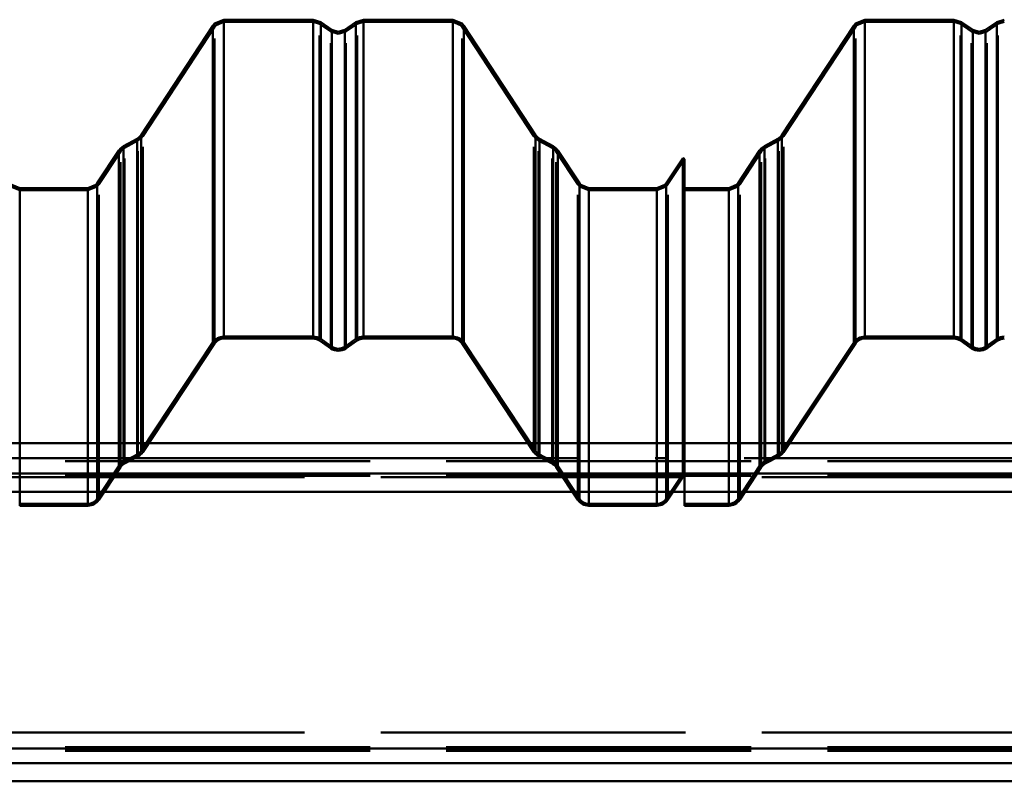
# Paper-space layout 'Layout1' of a CAD drawing. Extents: x -2 to 1033, y -36 to 596.
# Tile 11 of 256: x 91 to 100, y 236 to 243. Entities that reach past the tile are written whole.
import ezdxf

# ---------------------------------------------------------------- set-up
doc = ezdxf.new("R2010")
doc.units = 0
doc.linetypes.add('ACAD_ISO02W100', pattern=[15, 12, -3])
doc.linetypes.add('ACAD_ISO04W100', pattern=[30.5, 24, -3, 0.5, -3])
doc.layers.add('SS_PLECHY', color=7, linetype='CONTINUOUS', lineweight=50, true_color=0xb47846)
doc.layers.add('SS_VAZNICE', color=123, linetype='CONTINUOUS', lineweight=50)

psp = doc.layouts.get("Layout1")

# ---------------------------------------------------------------- linework, layer by layer
at = {"layer": 'SS_PLECHY', "color": 5, "linetype": 'Continuous', "ltscale": 0.25}
for p, q in [((92.5885, 243.247), (91.8817, 242.1714)), ((92.605, 243.2674), (92.5885, 243.247)), ((92.5885, 243.247), (92.5885, 240.1311)), ((92.697, 243.3057), (92.605, 243.2674)), ((93.5749, 243.3057), (92.697, 243.3057)), ((92.697, 243.3057), (92.697, 240.1892)), ((93.6489, 243.2824), (93.5749, 243.3057)), ((93.5749, 243.3057), (93.5749, 240.1892)), ((93.7597, 243.2053), (93.6489, 243.2824)), ((93.6489, 243.2824), (93.6489, 240.1662)), ((93.9959, 243.2824), (93.885, 243.2053)), ((94.0699, 243.3057), (93.9959, 243.2824)), ((93.9959, 243.2824), (93.9959, 240.1662)), ((94.9478, 243.3057), (94.0699, 243.3057)), ((94.0699, 243.3057), (94.0699, 240.1892)), ((95.0397, 243.2674), (94.9478, 243.3057)), ((94.9478, 243.3057), (94.9478, 240.1892)), ((95.0563, 243.247), (95.0397, 243.2674)), ((95.763, 242.1714), (95.0563, 243.247)), ((95.0563, 243.247), (95.0563, 240.1311)), ((98.8928, 243.247), (98.186, 242.1714)), ((98.9094, 243.2674), (98.8928, 243.247)), ((98.8928, 243.247), (98.8928, 240.1311)), ((99.0013, 243.3057), (98.9094, 243.2674)), ((99.8792, 243.3057), (99.0013, 243.3057)), ((99.0013, 243.3057), (99.0013, 240.1892)), ((99.9532, 243.2824), (99.8792, 243.3057)), ((99.8792, 243.3057), (99.8792, 240.1892)), ((100.0641, 243.2053), (99.9532, 243.2824)), ((99.9532, 243.2824), (99.9532, 240.1662)), ((100.3002, 243.2824), (100.1893, 243.2053)), ((100.3742, 243.3057), (100.3002, 243.2824)), ((100.3002, 243.2824), (100.3002, 240.1662)), ((93.8224, 243.1857), (93.7597, 243.2053)), ((93.7597, 243.2053), (93.7597, 240.0897)), ((93.885, 243.2053), (93.8224, 243.1857)), ((93.885, 243.2053), (93.885, 240.0897)), ((100.1267, 243.1857), (100.0641, 243.2053)), ((100.0641, 243.2053), (100.0641, 240.0897)), ((100.1893, 243.2053), (100.1267, 243.1857)), ((100.1893, 243.2053), (100.1893, 240.0897)), ((91.8817, 242.1714), (91.8677, 242.1542)), ((91.8817, 242.1714), (91.8817, 239.0649)), ((95.7771, 242.1542), (95.763, 242.1714)), ((95.763, 242.1714), (95.763, 239.0649)), ((98.186, 242.1714), (98.172, 242.1542)), ((98.186, 242.1714), (98.186, 239.0649)), ((91.7093, 242.0633), (91.6789, 242.0407)), ((91.842, 242.135), (91.7093, 242.0633)), ((91.7093, 242.0633), (91.7093, 238.9578)), ((91.8677, 242.1542), (91.842, 242.135)), ((91.842, 242.135), (91.842, 239.0288)), ((95.8028, 242.135), (95.7771, 242.1542)), ((95.9354, 242.0633), (95.8028, 242.135)), ((95.8028, 242.135), (95.8028, 239.0288)), ((95.9658, 242.0407), (95.9354, 242.0633)), ((95.9354, 242.0633), (95.9354, 238.9578)), ((98.0136, 242.0633), (97.9833, 242.0407)), ((98.1463, 242.135), (98.0136, 242.0633)), ((98.0136, 242.0633), (98.0136, 238.9578)), ((98.172, 242.1542), (98.1463, 242.135)), ((98.1463, 242.135), (98.1463, 239.0288)), ((91.6624, 242.0203), (91.4506, 241.698)), ((91.6789, 242.0407), (91.6624, 242.0203)), ((91.6624, 242.0203), (91.6624, 238.9151)), ((95.9824, 242.0203), (95.9658, 242.0407)), ((96.1941, 241.698), (95.9824, 242.0203)), ((95.9824, 242.0203), (95.9824, 238.9151)), ((97.9667, 242.0203), (97.7549, 241.698)), ((97.9833, 242.0407), (97.9667, 242.0203)), ((97.9667, 242.0203), (97.9667, 238.9151)), ((97.211, 241.9452), (97.0486, 241.698)), ((97.2277, 241.9341), (97.211, 241.9452)), ((97.211, 241.9452), (97.211, 238.8407)), ((97.2277, 238.8297), (97.2277, 241.9341)), ((90.688, 241.6484), (90.6102, 241.6807)), ((91.4366, 241.6807), (91.3588, 241.6484)), ((91.4506, 241.698), (91.4366, 241.6807)), ((91.4506, 241.698), (91.4506, 238.5956)), ((96.2082, 241.6807), (96.1941, 241.698)), ((96.1941, 241.698), (96.1941, 238.5956)), ((96.286, 241.6484), (96.2082, 241.6807)), ((97.0346, 241.6807), (96.9568, 241.6484)), ((97.0486, 241.698), (97.0346, 241.6807)), ((97.0486, 241.698), (97.0486, 238.5956)), ((97.7409, 241.6807), (97.6631, 241.6484)), ((97.7549, 241.698), (97.7409, 241.6807)), ((97.7549, 241.698), (97.7549, 238.5956)), ((91.3588, 241.6484), (90.688, 241.6484)), ((90.688, 241.6484), (90.688, 238.5465)), ((91.3588, 241.6484), (91.3588, 238.5465)), ((96.9568, 241.6484), (96.286, 241.6484)), ((96.286, 241.6484), (96.286, 238.5465)), ((96.9568, 241.6484), (96.9568, 238.5465)), ((97.6631, 241.6484), (97.2277, 241.6484)), ((97.6631, 238.5465), (97.6631, 241.6484)), ((91.8817, 239.0649), (92.5885, 240.1311)), ((92.697, 240.1892), (93.5749, 240.1892)), ((92.697, 240.1693), (93.5749, 240.1693)), ((93.6375, 240.1498), (93.7484, 240.0734)), ((93.6489, 240.1662), (93.7597, 240.0897)), ((93.885, 240.0897), (93.9959, 240.1662)), ((93.8964, 240.0734), (94.0072, 240.1498)), ((94.0699, 240.1892), (94.9478, 240.1892)), ((94.0699, 240.1693), (94.9478, 240.1693)), ((95.0563, 240.1311), (95.763, 239.0649)), ((98.186, 239.0649), (98.8928, 240.1311)), ((99.0013, 240.1892), (99.8792, 240.1892)), ((99.0013, 240.1693), (99.8792, 240.1693)), ((99.9418, 240.1498), (100.0527, 240.0734)), ((99.9532, 240.1662), (100.0641, 240.0897)), ((100.1893, 240.0897), (100.3002, 240.1662)), ((100.2007, 240.0734), (100.3116, 240.1498)), ((91.8984, 239.054), (92.6051, 240.1201)), ((95.0396, 240.1201), (95.7464, 239.054)), ((98.2027, 239.054), (98.9095, 240.1201)), ((91.7093, 238.9578), (91.842, 239.0288)), ((91.7188, 238.9402), (91.8514, 239.0113)), ((95.7933, 239.0113), (95.926, 238.9402)), ((95.8028, 239.0288), (95.9354, 238.9578)), ((98.0136, 238.9578), (98.1463, 239.0288)), ((98.0231, 238.9402), (98.1558, 239.0113)), ((91.4506, 238.5956), (91.6624, 238.9151)), ((91.4673, 238.5847), (91.679, 238.9041)), ((95.9657, 238.9041), (96.1775, 238.5847)), ((95.9824, 238.9151), (96.1941, 238.5956)), ((97.7549, 238.5956), (97.9667, 238.9151)), ((97.7716, 238.5847), (97.9834, 238.9041)), ((97.0486, 238.5956), (97.211, 238.8407)), ((97.0653, 238.5847), (97.2277, 238.8297)), ((97.211, 238.8407), (97.2277, 238.8297)), ((97.2277, 238.5465), (97.2277, 238.8297)), ((90.688, 238.5465), (91.3588, 238.5465)), ((90.688, 238.5265), (91.3588, 238.5265)), ((96.286, 238.5465), (96.9568, 238.5465)), ((96.286, 238.5265), (96.9568, 238.5265)), ((97.2277, 238.5465), (97.6631, 238.5465)), ((97.2277, 238.5265), (97.2277, 238.5465)), ((97.2277, 238.5265), (97.6631, 238.5265))]:
    psp.add_line(p, q, dxfattribs=at)
at = {"layer": 'SS_PLECHY', "color": 5, "linetype": 'ACAD_ISO02W100', "ltscale": 0.25}
for p, q in [((92.6051, 243.236), (91.8984, 242.1604)), ((92.6192, 243.2532), (92.6051, 243.236)), ((92.6051, 240.1201), (92.6051, 243.236)), ((92.697, 243.2856), (92.6192, 243.2532)), ((93.5749, 243.2856), (92.697, 243.2856)), ((93.6375, 243.2659), (93.5749, 243.2856)), ((93.7484, 243.1888), (93.6375, 243.2659)), ((93.6375, 240.1498), (93.6375, 243.2659)), ((94.0072, 243.2659), (93.8964, 243.1888)), ((94.0699, 243.2856), (94.0072, 243.2659)), ((94.0072, 240.1498), (94.0072, 243.2659)), ((94.9478, 243.2856), (94.0699, 243.2856)), ((95.0256, 243.2532), (94.9478, 243.2856)), ((95.0396, 243.236), (95.0256, 243.2532)), ((95.7464, 242.1604), (95.0396, 243.236)), ((95.0396, 240.1201), (95.0396, 243.236)), ((98.9095, 243.236), (98.2027, 242.1604)), ((98.9235, 243.2532), (98.9095, 243.236)), ((98.9095, 240.1201), (98.9095, 243.236)), ((99.0013, 243.2856), (98.9235, 243.2532)), ((99.8792, 243.2856), (99.0013, 243.2856)), ((99.9418, 243.2659), (99.8792, 243.2856)), ((100.0527, 243.1888), (99.9418, 243.2659)), ((99.9418, 240.1498), (99.9418, 243.2659)), ((100.3116, 243.2659), (100.2007, 243.1888)), ((100.3742, 243.2856), (100.3116, 243.2659)), ((100.3116, 240.1498), (100.3116, 243.2659)), ((93.8224, 243.1656), (93.7484, 243.1888)), ((93.7484, 240.0734), (93.7484, 243.1888)), ((93.8964, 243.1888), (93.8224, 243.1656)), ((93.8964, 240.0734), (93.8964, 243.1888)), ((100.1267, 243.1656), (100.0527, 243.1888)), ((100.0527, 240.0734), (100.0527, 243.1888)), ((100.2007, 243.1888), (100.1267, 243.1656)), ((100.2007, 240.0734), (100.2007, 243.1888)), ((91.8984, 242.1604), (91.8818, 242.14)), ((91.8984, 239.054), (91.8984, 242.1604)), ((95.7629, 242.14), (95.7464, 242.1604)), ((95.7464, 239.054), (95.7464, 242.1604)), ((98.2027, 242.1604), (98.1862, 242.14)), ((98.2027, 239.054), (98.2027, 242.1604)), ((91.8514, 242.1173), (91.7188, 242.0457)), ((91.8818, 242.14), (91.8514, 242.1173)), ((91.8514, 239.0113), (91.8514, 242.1173)), ((95.7933, 242.1173), (95.7629, 242.14)), ((95.926, 242.0457), (95.7933, 242.1173)), ((95.7933, 239.0113), (95.7933, 242.1173)), ((98.1558, 242.1173), (98.0231, 242.0457)), ((98.1862, 242.14), (98.1558, 242.1173)), ((98.1558, 239.0113), (98.1558, 242.1173)), ((91.679, 242.0092), (91.4673, 241.6869)), ((91.6931, 242.0265), (91.679, 242.0092)), ((91.679, 238.9041), (91.679, 242.0092)), ((91.7188, 242.0457), (91.6931, 242.0265)), ((91.7188, 238.9402), (91.7188, 242.0457)), ((95.9517, 242.0265), (95.926, 242.0457)), ((95.926, 238.9402), (95.926, 242.0457)), ((95.9657, 242.0092), (95.9517, 242.0265)), ((96.1775, 241.6869), (95.9657, 242.0092)), ((95.9657, 238.9041), (95.9657, 242.0092)), ((97.9834, 242.0092), (97.7716, 241.6869)), ((97.9974, 242.0265), (97.9834, 242.0092)), ((97.9834, 238.9041), (97.9834, 242.0092)), ((98.0231, 242.0457), (97.9974, 242.0265)), ((98.0231, 238.9402), (98.0231, 242.0457)), ((97.2277, 241.9341), (97.0653, 241.6869)), ((91.4673, 241.6869), (91.4507, 241.6665)), ((91.4673, 238.5847), (91.4673, 241.6869)), ((96.194, 241.6665), (96.1775, 241.6869)), ((96.1775, 238.5847), (96.1775, 241.6869)), ((97.0653, 241.6869), (97.0487, 241.6665)), ((97.0653, 238.5847), (97.0653, 241.6869)), ((97.7716, 241.6869), (97.7551, 241.6665)), ((97.7716, 238.5847), (97.7716, 241.6869)), ((90.688, 241.6283), (90.596, 241.6665)), ((90.688, 241.6283), (91.3588, 241.6283)), ((91.4507, 241.6665), (91.3588, 241.6283)), ((96.286, 241.6283), (96.194, 241.6665)), ((96.286, 241.6283), (96.9568, 241.6283)), ((97.0487, 241.6665), (96.9568, 241.6283)), ((97.2277, 241.6283), (97.6631, 241.6283)), ((97.7551, 241.6665), (97.6631, 241.6283)), ((92.697, 240.1892), (92.697, 240.1693)), ((93.5749, 240.1892), (93.5749, 240.1693)), ((94.0699, 240.1892), (94.0699, 240.1693)), ((94.9478, 240.1892), (94.9478, 240.1693)), ((99.0013, 240.1892), (99.0013, 240.1693)), ((99.8792, 240.1892), (99.8792, 240.1693)), ((90.688, 238.5465), (90.688, 238.5265)), ((91.3588, 238.5465), (91.3588, 238.5265)), ((96.286, 238.5465), (96.286, 238.5265)), ((96.9568, 238.5465), (96.9568, 238.5265)), ((97.6631, 238.5265), (97.6631, 238.5465))]:
    psp.add_line(p, q, dxfattribs=at)
at = {"layer": 'SS_PLECHY', "color": 5, "linetype": 'Continuous', "ltscale": 0.25, "extrusion": (-1.2678e-11, 0.093704, -0.9956)}
psp.add_arc((-92.697, 239.0035, 22.4945), 0.13, 33.42481, 90, dxfattribs=at)
at = {"layer": 'SS_PLECHY', "color": 5, "linetype": 'Continuous', "ltscale": 0.25, "extrusion": (-1.45003e-11, 0.093704, -0.9956)}
psp.add_arc((-92.697, 239.0035, 22.4945), 0.11, 33.42481, 90, dxfattribs=at)
at = {"layer": 'SS_PLECHY', "color": 5, "linetype": 'Continuous', "ltscale": 0.25, "extrusion": (5.43289e-12, 0.093704, -0.9956)}
psp.add_arc((-93.5749, 239.0035, 22.4945), 0.13, 90, 124.70088, dxfattribs=at)
at = {"layer": 'SS_PLECHY', "color": 5, "linetype": 'Continuous', "ltscale": 0.25, "extrusion": (5.54972e-12, 0.093704, -0.9956)}
psp.add_arc((-93.5749, 239.0035, 22.4945), 0.11, 90, 124.70088, dxfattribs=at)
at = {"layer": 'SS_PLECHY', "color": 5, "linetype": 'Continuous', "ltscale": 0.25, "extrusion": (-5.61229e-12, 0.093704, -0.9956)}
psp.add_arc((-94.0699, 239.0035, 22.4945), 0.13, 55.29912, 90, dxfattribs=at)
at = {"layer": 'SS_PLECHY', "color": 5, "linetype": 'Continuous', "ltscale": 0.25, "extrusion": (-5.70584e-12, 0.093704, -0.9956)}
psp.add_arc((-94.0699, 239.0035, 22.4945), 0.11, 55.29912, 90, dxfattribs=at)
at = {"layer": 'SS_PLECHY', "color": 5, "linetype": 'Continuous', "ltscale": 0.25, "extrusion": (7.91147e-12, 0.093704, -0.9956)}
psp.add_arc((-94.9478, 239.0035, 22.4945), 0.13, 90, 146.57519, dxfattribs=at)
at = {"layer": 'SS_PLECHY', "color": 5, "linetype": 'Continuous', "ltscale": 0.25, "extrusion": (9.58729e-12, 0.093704, -0.9956)}
psp.add_arc((-94.9478, 239.0035, 22.4945), 0.11, 90, 146.57519, dxfattribs=at)
at = {"layer": 'SS_PLECHY', "color": 5, "linetype": 'Continuous', "ltscale": 0.25, "extrusion": (6.36236e-12, 0.093704, -0.9956)}
psp.add_arc((-99.0013, 239.0035, 22.4945), 0.13, 33.42481, 90, dxfattribs=at)
at = {"layer": 'SS_PLECHY', "color": 5, "linetype": 'Continuous', "ltscale": 0.25, "extrusion": (8.2584e-12, 0.093704, -0.9956)}
psp.add_arc((-99.0013, 239.0035, 22.4945), 0.11, 33.42481, 90, dxfattribs=at)
at = {"layer": 'SS_PLECHY', "color": 5, "linetype": 'Continuous', "ltscale": 0.25, "extrusion": (-2.37988e-12, 0.093704, -0.9956)}
psp.add_arc((-99.8792, 239.0035, 22.4945), 0.13, 90, 124.70088, dxfattribs=at)
at = {"layer": 'SS_PLECHY', "color": 5, "linetype": 'Continuous', "ltscale": 0.25, "extrusion": (-3.68843e-12, 0.093704, -0.9956)}
psp.add_arc((-99.8792, 239.0035, 22.4945), 0.11, 90, 124.70088, dxfattribs=at)
at = {"layer": 'SS_PLECHY', "color": 5, "linetype": 'Continuous', "ltscale": 0.25, "extrusion": (2.20457e-12, 0.093704, -0.9956)}
psp.add_arc((-100.3742, 239.0035, 22.4945), 0.13, 55.29912, 90, dxfattribs=at)
at = {"layer": 'SS_PLECHY', "color": 5, "linetype": 'Continuous', "ltscale": 0.25, "extrusion": (3.53226e-12, 0.093704, -0.9956)}
psp.add_arc((-100.3742, 239.0035, 22.4945), 0.11, 55.29912, 90, dxfattribs=at)
at = {"layer": 'SS_PLECHY', "color": 5, "linetype": 'Continuous', "ltscale": 0.25, "extrusion": (5.34648e-12, -0.093704, 0.9956)}
psp.add_arc((93.8224, 239.123, -22.5057), 0.13, 235.29912, 304.70088, dxfattribs=at)
at = {"layer": 'SS_PLECHY', "color": 5, "linetype": 'Continuous', "ltscale": 0.25, "extrusion": (6.53935e-12, -0.093704, 0.9956)}
psp.add_arc((93.8224, 239.123, -22.5057), 0.11, 235.29912, 304.70088, dxfattribs=at)
at = {"layer": 'SS_PLECHY', "color": 5, "linetype": 'Continuous', "ltscale": 0.25, "extrusion": (-2.4704e-12, -0.093704, 0.9956)}
psp.add_arc((100.1267, 239.123, -22.5057), 0.13, 235.29912, 304.70088, dxfattribs=at)
at = {"layer": 'SS_PLECHY', "color": 5, "linetype": 'Continuous', "ltscale": 0.25, "extrusion": (-2.69875e-12, -0.093704, 0.9956)}
psp.add_arc((100.1267, 239.123, -22.5057), 0.11, 235.29912, 304.70088, dxfattribs=at)
at = {"layer": 'SS_PLECHY', "color": 5, "linetype": 'Continuous', "ltscale": 0.25, "extrusion": (-6.29625e-12, -0.093704, 0.9956)}
psp.add_arc((91.7899, 238.0731, -22.4069), 0.11, 298.264, 326.57519, dxfattribs=at)
at = {"layer": 'SS_PLECHY', "color": 5, "linetype": 'Continuous', "ltscale": 0.25, "extrusion": (1.48101e-11, -0.093704, 0.9956)}
psp.add_arc((95.8549, 238.0731, -22.4069), 0.11, 213.42481, 241.736, dxfattribs=at)
at = {"layer": 'SS_PLECHY', "color": 5, "linetype": 'Continuous', "ltscale": 0.25, "extrusion": (1.13284e-11, -0.093704, 0.9956)}
psp.add_arc((98.0942, 238.0731, -22.4069), 0.11, 298.264, 326.57519, dxfattribs=at)
at = {"layer": 'SS_PLECHY', "color": 5, "linetype": 'Continuous', "ltscale": 0.25, "extrusion": (-5.42038e-12, -0.093704, 0.9956)}
psp.add_arc((91.7899, 238.0731, -22.4069), 0.13, 298.264, 326.57519, dxfattribs=at)
at = {"layer": 'SS_PLECHY', "color": 5, "linetype": 'Continuous', "ltscale": 0.25, "extrusion": (1.22937e-11, -0.093704, 0.9956)}
psp.add_arc((95.8549, 238.0731, -22.4069), 0.13, 213.42481, 241.736, dxfattribs=at)
at = {"layer": 'SS_PLECHY', "color": 5, "linetype": 'Continuous', "ltscale": 0.25, "extrusion": (9.46057e-12, -0.093704, 0.9956)}
psp.add_arc((98.0942, 238.0731, -22.4069), 0.13, 298.264, 326.57519, dxfattribs=at)
at = {"layer": 'SS_PLECHY', "color": 5, "linetype": 'Continuous', "ltscale": 0.25, "extrusion": (-7.05738e-12, 0.093704, -0.9956)}
psp.add_arc((-91.7709, 237.7929, 22.3805), 0.13, 33.42481, 61.736, dxfattribs=at)
at = {"layer": 'SS_PLECHY', "color": 5, "linetype": 'Continuous', "ltscale": 0.25, "extrusion": (-7.8953e-12, 0.093704, -0.9956)}
psp.add_arc((-91.7709, 237.7929, 22.3805), 0.11, 33.42481, 61.736, dxfattribs=at)
at = {"layer": 'SS_PLECHY', "color": 5, "linetype": 'Continuous', "ltscale": 0.25, "extrusion": (1.11667e-11, 0.093704, -0.9956)}
psp.add_arc((-95.8739, 237.7929, 22.3805), 0.11, 118.264, 146.57519, dxfattribs=at)
at = {"layer": 'SS_PLECHY', "color": 5, "linetype": 'Continuous', "ltscale": 0.25, "extrusion": (9.35573e-12, 0.093704, -0.9956)}
psp.add_arc((-95.8739, 237.7929, 22.3805), 0.13, 118.264, 146.57519, dxfattribs=at)
at = {"layer": 'SS_PLECHY', "color": 5, "linetype": 'Continuous', "ltscale": 0.25, "extrusion": (1.22462e-11, 0.093704, -0.9956)}
psp.add_arc((-98.0752, 237.7929, 22.3805), 0.13, 33.42481, 61.736, dxfattribs=at)
at = {"layer": 'SS_PLECHY', "color": 5, "linetype": 'Continuous', "ltscale": 0.25, "extrusion": (1.53884e-11, 0.093704, -0.9956)}
psp.add_arc((-98.0752, 237.7929, 22.3805), 0.11, 33.42481, 61.736, dxfattribs=at)
at = {"layer": 'SS_PLECHY', "color": 5, "linetype": 'Continuous', "ltscale": 0.25, "extrusion": (-3.82866e-12, -0.093704, 0.9956)}
psp.add_arc((91.3588, 237.6059, -22.3629), 0.11, 270, 326.57519, dxfattribs=at)
at = {"layer": 'SS_PLECHY', "color": 5, "linetype": 'Continuous', "ltscale": 0.25, "extrusion": (-2.91778e-12, -0.093704, 0.9956)}
psp.add_arc((91.3588, 237.6059, -22.3629), 0.13, 270, 326.57519, dxfattribs=at)
at = {"layer": 'SS_PLECHY', "color": 5, "linetype": 'Continuous', "ltscale": 0.25, "extrusion": (1.16013e-11, -0.093704, 0.9956)}
psp.add_arc((96.286, 237.6059, -22.3629), 0.13, 213.42481, 270, dxfattribs=at)
at = {"layer": 'SS_PLECHY', "color": 5, "linetype": 'Continuous', "ltscale": 0.25, "extrusion": (1.33818e-11, -0.093704, 0.9956)}
psp.add_arc((96.286, 237.6059, -22.3629), 0.11, 213.42481, 270, dxfattribs=at)
at = {"layer": 'SS_PLECHY', "color": 5, "linetype": 'Continuous', "ltscale": 0.25, "extrusion": (-7.90232e-12, -0.093704, 0.9956)}
psp.add_arc((96.9568, 237.6059, -22.3629), 0.11, 270, 326.57519, dxfattribs=at)
at = {"layer": 'SS_PLECHY', "color": 5, "linetype": 'Continuous', "ltscale": 0.25, "extrusion": (-6.64332e-12, -0.093704, 0.9956)}
psp.add_arc((96.9568, 237.6059, -22.3629), 0.13, 270, 326.57519, dxfattribs=at)
at = {"layer": 'SS_PLECHY', "color": 5, "linetype": 'Continuous', "ltscale": 0.25, "extrusion": (8.88465e-12, -0.093704, 0.9956)}
psp.add_arc((97.6631, 237.6059, -22.3629), 0.11, 270, 326.57519, dxfattribs=at)
at = {"layer": 'SS_PLECHY', "color": 5, "linetype": 'Continuous', "ltscale": 0.25, "extrusion": (7.33022e-12, -0.093704, 0.9956)}
psp.add_arc((97.6631, 237.6059, -22.3629), 0.13, 270, 326.57519, dxfattribs=at)
at = {"layer": 'SS_VAZNICE', "color": 3, "linetype": 'ACAD_ISO02W100', "ltscale": 0.25}
for p, q in [((91.9574, 239.1429), (90.0894, 239.1429)), ((98.2617, 239.1429), (95.6874, 239.1429)), ((49.8845, 238.9637), (164.7395, 238.9637)), ((49.8845, 238.8194), (164.7395, 238.8194)), ((164.7395, 238.8082), (49.8845, 238.8082)), ((91.6386, 238.8431), (90.4082, 238.8431)), ((97.9429, 238.8431), (96.0062, 238.8431)), ((90.527, 238.6639), (91.5198, 238.6639)), ((96.125, 238.6639), (97.1178, 238.6639)), ((97.2277, 238.6639), (97.8241, 238.6639)), ((164.7395, 236.2955), (49.8845, 236.2955)), ((49.8845, 236.1512), (164.7395, 236.1512)), ((49.8845, 236.1163), (164.7395, 236.1163))]:
    psp.add_line(p, q, dxfattribs=at)
at = {"layer": 'SS_VAZNICE', "color": 1, "linetype": 'Continuous', "ltscale": 0.25}
for p, q in [((95.6874, 239.1429), (91.9574, 239.1429)), ((101.9917, 239.1429), (98.2617, 239.1429)), ((96.0062, 238.8431), (91.6386, 238.8431)), ((102.3105, 238.8431), (97.9429, 238.8431)), ((91.5198, 238.6639), (96.125, 238.6639)), ((97.1178, 238.6639), (97.2277, 238.6639)), ((97.8241, 238.6639), (102.4293, 238.6639)), ((162.2145, 236.14), (52.0145, 236.14)), ((52.0145, 235.9957), (162.2145, 235.9957)), ((52.0145, 235.8164), (162.2145, 235.8164))]:
    psp.add_line(p, q, dxfattribs=at)
at = {"layer": 'SS_VAZNICE', "color": 7, "linetype": 'ACAD_ISO04W100', "ltscale": 0.25}
psp.add_line((164.8145, 238.993), (49.8145, 238.993), dxfattribs=at)

doc.saveas('drawing.dxf')
